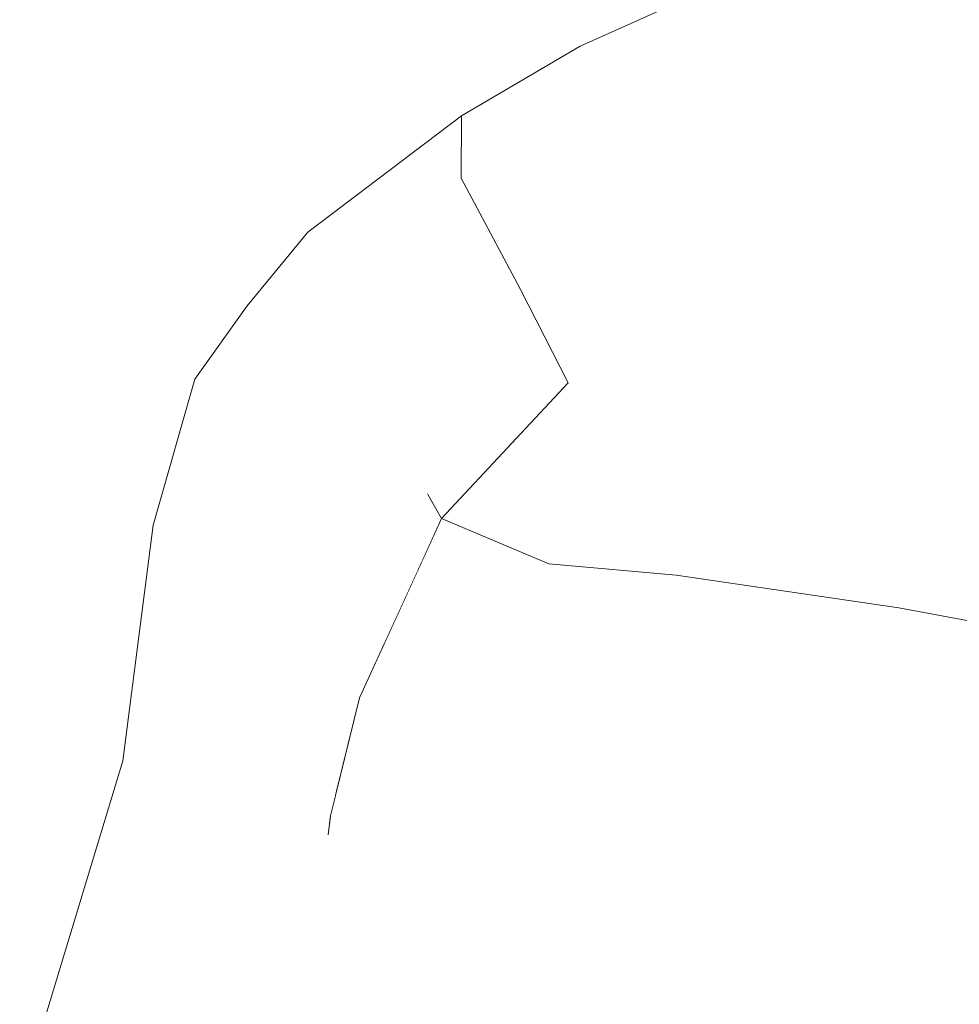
# Model space of a CAD drawing. Header units: millimetres. Extents: x 0 to 650, y -1 to 707.
# Tile 191 of 256: x 524.08 to 525.94, y 349.14 to 351.09. Entities that reach past the tile are written whole.
import ezdxf
from ezdxf.xclip import XClip

# ---------------------------------------------------------------- set-up
doc = ezdxf.new("R2010")
doc.units = ezdxf.units.MM
doc.header["$MEASUREMENT"] = 0
doc.header["$XCLIPFRAME"] = 0
doc.linetypes.add('Wipeout_Contour', pattern=[1000, 0, -1000])
doc.layers.add('Interior - Mobiliário .ARQ', color=7, linetype='Continuous')

# ---------------------------------------------------------------- blocks, each defined once
blk = doc.blocks.new('Desenho_2_2', base_point=(960.5741, 336.178))
at = {"color": 254, "linetype": 'Wipeout_Contour', "lineweight": 0, "ltscale": 1896.647705}
blk.add_wipeout([(525.8983, 351.1534), (526.0816, 350.8043), (526.1548, 350.7428)], dxfattribs=at).dxf.layer = 'Interior - Mobiliário .ARQ'
at = {"color": 254, "linetype": 'Wipeout_Contour', "lineweight": 0, "ltscale": 1891.949176}
blk.add_wipeout([(524.9209, 349.7339), (524.7556, 349.7459), (524.9447, 349.4499)], dxfattribs=at).dxf.layer = 'Interior - Mobiliário .ARQ'
at = {"color": 254, "linetype": 'Wipeout_Contour', "lineweight": 0, "ltscale": 2521.826142}
blk.add_wipeout([(524.7804, 349.34), (524.7797, 349.1407), (524.809, 349.0566), (524.9759, 349.0796)], dxfattribs=at).dxf.layer = 'Interior - Mobiliário .ARQ'
at = {"color": 254, "linetype": 'Wipeout_Contour', "lineweight": 0, "ltscale": 1894.078654}
blk.add_wipeout([(525.9112, 349.2294), (526.2432, 349.2153), (526.3087, 349.3466)], dxfattribs=at).dxf.layer = 'Interior - Mobiliário .ARQ'
at = {"color": 254, "linetype": 'Wipeout_Contour', "lineweight": 0, "ltscale": 1897.576918}
blk.add_wipeout([(526.1548, 350.7428), (525.9675, 351.1473), (525.8983, 351.1534)], dxfattribs=at).dxf.layer = 'Interior - Mobiliário .ARQ'
at = {"color": 254, "linetype": 'Wipeout_Contour', "lineweight": 0, "ltscale": 1892.578981}
blk.add_wipeout([(525.1305, 350.0111), (524.9209, 349.7339), (525.2463, 349.6088)], dxfattribs=at).dxf.layer = 'Interior - Mobiliário .ARQ'
at = {"color": 254, "linetype": 'Wipeout_Contour', "lineweight": 0, "ltscale": 1894.838794}
blk.add_wipeout([(526.3087, 349.3466), (525.9168, 349.4745), (525.9112, 349.2294)], dxfattribs=at).dxf.layer = 'Interior - Mobiliário .ARQ'
at = {"color": 254, "linetype": 'Wipeout_Contour', "lineweight": 0, "ltscale": 1891.313897}
blk.add_wipeout([(524.9447, 349.4499), (524.7804, 349.34), (524.9759, 349.0796)], dxfattribs=at).dxf.layer = 'Interior - Mobiliário .ARQ'
at = {"color": 254, "linetype": 'Wipeout_Contour', "lineweight": 0, "ltscale": 1891.293897}
blk.add_wipeout([(524.7804, 349.34), (524.7556, 349.7459), (524.6984, 349.5127)], dxfattribs=at).dxf.layer = 'Interior - Mobiliário .ARQ'
at = {"color": 254, "linetype": 'Wipeout_Contour', "lineweight": 0, "ltscale": 1893.774133}
blk.add_wipeout([(525.5634, 349.571), (525.5259, 349.334), (525.9112, 349.2294)], dxfattribs=at).dxf.layer = 'Interior - Mobiliário .ARQ'
at = {"color": 254, "linetype": 'Wipeout_Contour', "lineweight": 0, "ltscale": 1891.682939}
blk.add_wipeout([(524.9183, 350.1006), (524.7556, 349.7459), (524.9209, 349.7339)], dxfattribs=at).dxf.layer = 'Interior - Mobiliário .ARQ'
at = {"color": 254, "linetype": 'Wipeout_Contour', "lineweight": 0, "ltscale": 1892.865366}
blk.add_wipeout([(525.2037, 349.3589), (525.5259, 349.334), (525.2463, 349.6088)], dxfattribs=at).dxf.layer = 'Interior - Mobiliário .ARQ'
at = {"color": 254, "linetype": 'Wipeout_Contour', "lineweight": 0, "ltscale": 1893.666554}
blk.add_wipeout([(525.9112, 349.2294), (525.9168, 349.4745), (525.5634, 349.571)], dxfattribs=at).dxf.layer = 'Interior - Mobiliário .ARQ'
at = {"color": 254, "linetype": 'Wipeout_Contour', "lineweight": 0, "ltscale": 2521.177588}
blk.add_wipeout([(524.7284, 349.3786), (524.7576, 349.2427), (524.7797, 349.1407), (524.7804, 349.34)], dxfattribs=at).dxf.layer = 'Interior - Mobiliário .ARQ'
at = {"color": 254, "linetype": 'Wipeout_Contour', "lineweight": 0, "ltscale": 1893.351714}
blk.add_wipeout([(524.9183, 350.1006), (524.9209, 349.7339), (525.1305, 350.0111)], dxfattribs=at).dxf.layer = 'Interior - Mobiliário .ARQ'
at = {"color": 254, "linetype": 'Wipeout_Contour', "lineweight": 0, "ltscale": 1892.242513}
blk.add_wipeout([(524.8796, 350.0162), (524.7973, 350.0355), (524.8705, 349.9965)], dxfattribs=at).dxf.layer = 'Interior - Mobiliário .ARQ'
at = {"color": 254, "linetype": 'Wipeout_Contour', "lineweight": 0, "ltscale": 1895.115879}
blk.add_wipeout([(525.8226, 349.9235), (526.3087, 349.3466), (526.2578, 349.8439)], dxfattribs=at).dxf.layer = 'Interior - Mobiliário .ARQ'
at = {"color": 254, "linetype": 'Wipeout_Contour', "lineweight": 0, "ltscale": 1892.081595}
blk.add_wipeout([(524.7331, 349.8662), (524.7989, 349.8403), (524.8101, 349.8648)], dxfattribs=at).dxf.layer = 'Interior - Mobiliário .ARQ'
at = {"color": 254, "linetype": 'Wipeout_Contour', "lineweight": 0, "ltscale": 1893.085088}
blk.add_wipeout([(525.2463, 349.6088), (525.5259, 349.334), (525.5634, 349.571)], dxfattribs=at).dxf.layer = 'Interior - Mobiliário .ARQ'
at = {"color": 254, "linetype": 'Wipeout_Contour', "lineweight": 0, "ltscale": 2520.012682}
blk.add_wipeout([(524.7576, 349.2427), (524.3723, 348.8755), (524.5976, 348.7958), (524.783, 349.1327)], dxfattribs=at).dxf.layer = 'Interior - Mobiliário .ARQ'
at = {"color": 254, "linetype": 'Wipeout_Contour', "lineweight": 0, "ltscale": 1894.284492}
blk.add_wipeout([(526.1288, 348.8665), (526.2432, 349.2153), (525.9112, 349.2294)], dxfattribs=at).dxf.layer = 'Interior - Mobiliário .ARQ'
at = {"color": 254, "linetype": 'Wipeout_Contour', "lineweight": 0, "ltscale": 1893.503855}
blk.add_wipeout([(524.9183, 350.1006), (525.1686, 350.369), (525.0196, 350.2464)], dxfattribs=at).dxf.layer = 'Interior - Mobiliário .ARQ'
at = {"color": 254, "linetype": 'Wipeout_Contour', "lineweight": 0, "ltscale": 1894.85718}
blk.add_wipeout([(526.3087, 349.3466), (525.8226, 349.9235), (525.9168, 349.4745)], dxfattribs=at).dxf.layer = 'Interior - Mobiliário .ARQ'
at = {"color": 254, "linetype": 'Wipeout_Contour', "lineweight": 0, "ltscale": 1891.850653}
blk.add_wipeout([(524.7556, 349.7459), (524.7804, 349.34), (524.9447, 349.4499)], dxfattribs=at).dxf.layer = 'Interior - Mobiliário .ARQ'
at = {"color": 254, "linetype": 'Wipeout_Contour', "lineweight": 0, "ltscale": 1893.564829}
blk.add_wipeout([(525.9112, 349.2294), (525.8238, 348.8888), (526.1288, 348.8665)], dxfattribs=at).dxf.layer = 'Interior - Mobiliário .ARQ'
at = {"color": 254, "linetype": 'Wipeout_Contour', "lineweight": 0, "ltscale": 1893.190631}
blk.add_wipeout([(525.0196, 350.2464), (524.89, 350.1495), (524.9183, 350.1006)], dxfattribs=at).dxf.layer = 'Interior - Mobiliário .ARQ'
at = {"color": 254, "linetype": 'Wipeout_Contour', "lineweight": 0, "ltscale": 1892.367708}
blk.add_wipeout([(525.2037, 349.3589), (524.9209, 349.7339), (524.9447, 349.4499)], dxfattribs=at).dxf.layer = 'Interior - Mobiliário .ARQ'
at = {"color": 254, "linetype": 'Wipeout_Contour', "lineweight": 0, "ltscale": 2522.156055}
blk.add_wipeout([(524.6937, 349.4746), (524.7284, 349.3786), (524.7804, 349.34), (524.6984, 349.5127)], dxfattribs=at).dxf.layer = 'Interior - Mobiliário .ARQ'
at = {"color": 254, "linetype": 'Wipeout_Contour', "lineweight": 0, "ltscale": 1893.128103}
blk.add_wipeout([(525.0196, 350.2464), (524.8223, 350.4319), (524.699, 350.3207)], dxfattribs=at).dxf.layer = 'Interior - Mobiliário .ARQ'
at = {"color": 254, "linetype": 'Wipeout_Contour', "lineweight": 0, "ltscale": 1892.288079}
blk.add_wipeout([(524.9209, 349.7339), (525.2037, 349.3589), (525.2463, 349.6088)], dxfattribs=at).dxf.layer = 'Interior - Mobiliário .ARQ'
at = {"color": 254, "linetype": 'Wipeout_Contour', "lineweight": 0, "ltscale": 2520.996062}
blk.add_wipeout([(524.6394, 349.5178), (524.6966, 349.4981), (524.6984, 349.5127), (524.7083, 349.5532)], dxfattribs=at).dxf.layer = 'Interior - Mobiliário .ARQ'
at = {"color": 254, "linetype": 'Wipeout_Contour', "lineweight": 0, "ltscale": 1893.443604}
blk.add_wipeout([(525.1686, 350.369), (525.0733, 350.5548), (524.8223, 350.4319)], dxfattribs=at).dxf.layer = 'Interior - Mobiliário .ARQ'
at = {"color": 254, "linetype": 'Wipeout_Contour', "lineweight": 0, "ltscale": 1892.94349}
blk.add_wipeout([(524.699, 350.3207), (524.89, 350.1495), (525.0196, 350.2464)], dxfattribs=at).dxf.layer = 'Interior - Mobiliário .ARQ'
at = {"color": 254, "linetype": 'Wipeout_Contour', "lineweight": 0, "ltscale": 1893.277852}
blk.add_wipeout([(525.3823, 349.9886), (525.2463, 349.6088), (525.5634, 349.571)], dxfattribs=at).dxf.layer = 'Interior - Mobiliário .ARQ'
at = {"color": 254, "linetype": 'Wipeout_Contour', "lineweight": 0, "ltscale": 1891.791934}
blk.add_wipeout([(525.2139, 349.0363), (525.2037, 349.3589), (524.9447, 349.4499)], dxfattribs=at).dxf.layer = 'Interior - Mobiliário .ARQ'
at = {"color": 254, "linetype": 'Wipeout_Contour', "lineweight": 0, "ltscale": 1893.53558}
blk.add_wipeout([(524.8223, 350.4319), (525.0196, 350.2464), (525.1686, 350.369)], dxfattribs=at).dxf.layer = 'Interior - Mobiliário .ARQ'
at = {"color": 254, "linetype": 'Wipeout_Contour', "lineweight": 0, "ltscale": 2523.131353}
blk.add_wipeout([(524.7973, 350.0355), (524.8796, 350.0162), (524.9183, 350.1006), (524.89, 350.1495)], dxfattribs=at).dxf.layer = 'Interior - Mobiliário .ARQ'
at = {"color": 254, "linetype": 'Wipeout_Contour', "lineweight": 0, "ltscale": 1893.608854}
blk.add_wipeout([(525.3823, 349.9886), (525.1305, 350.0111), (525.2463, 349.6088)], dxfattribs=at).dxf.layer = 'Interior - Mobiliário .ARQ'
at = {"color": 254, "linetype": 'Wipeout_Contour', "lineweight": 0, "ltscale": 1891.778193}
blk.add_wipeout([(524.9447, 349.4499), (524.9759, 349.0796), (525.2139, 349.0363)], dxfattribs=at).dxf.layer = 'Interior - Mobiliário .ARQ'
at = {"color": 254, "linetype": 'Wipeout_Contour', "lineweight": 0, "ltscale": 1892.870561}
blk.add_wipeout([(524.6944, 350.5879), (524.5775, 350.4715), (524.8223, 350.4319)], dxfattribs=at).dxf.layer = 'Interior - Mobiliário .ARQ'
at = {"color": 254, "linetype": 'Wipeout_Contour', "lineweight": 0, "ltscale": 1892.473264}
blk.add_wipeout([(524.5983, 350.2098), (524.7973, 350.0355), (524.89, 350.1495)], dxfattribs=at).dxf.layer = 'Interior - Mobiliário .ARQ'
at = {"color": 254, "linetype": 'Wipeout_Contour', "lineweight": 0, "ltscale": 1894.364096}
blk.add_wipeout([(525.3823, 349.9886), (525.5634, 349.571), (525.8226, 349.9235)], dxfattribs=at).dxf.layer = 'Interior - Mobiliário .ARQ'
at = {"color": 254, "linetype": 'Wipeout_Contour', "lineweight": 0, "ltscale": 1892.471219}
blk.add_wipeout([(525.2037, 349.3589), (525.5198, 348.9088), (525.5259, 349.334)], dxfattribs=at).dxf.layer = 'Interior - Mobiliário .ARQ'
at = {"color": 254, "linetype": 'Wipeout_Contour', "lineweight": 0, "ltscale": 1892.74322}
blk.add_wipeout([(524.6944, 350.5879), (524.6538, 350.6664), (524.5338, 350.5212)], dxfattribs=at).dxf.layer = 'Interior - Mobiliário .ARQ'
at = {"color": 254, "linetype": 'Wipeout_Contour', "lineweight": 0, "ltscale": 1892.979154}
blk.add_wipeout([(524.8223, 350.4319), (524.5775, 350.4715), (524.699, 350.3207)], dxfattribs=at).dxf.layer = 'Interior - Mobiliário .ARQ'
at = {"color": 254, "linetype": 'Wipeout_Contour', "lineweight": 0, "ltscale": 2522.953346}
blk.add_wipeout([(524.7331, 349.8662), (524.8101, 349.8648), (524.8705, 349.9965), (524.7973, 350.0355)], dxfattribs=at).dxf.layer = 'Interior - Mobiliário .ARQ'
at = {"color": 254, "linetype": 'Wipeout_Contour', "lineweight": 0, "ltscale": 1893.907644}
blk.add_wipeout([(525.5634, 349.571), (525.9168, 349.4745), (525.8226, 349.9235)], dxfattribs=at).dxf.layer = 'Interior - Mobiliário .ARQ'
at = {"color": 254, "linetype": 'Wipeout_Contour', "lineweight": 0, "ltscale": 1892.470709}
blk.add_wipeout([(525.5198, 348.9088), (525.2037, 349.3589), (525.2139, 349.0363)], dxfattribs=at).dxf.layer = 'Interior - Mobiliário .ARQ'
at = {"color": 254, "linetype": 'Wipeout_Contour', "lineweight": 0, "ltscale": 1892.948221}
blk.add_wipeout([(524.5338, 350.5212), (524.5775, 350.4715), (524.6944, 350.5879)], dxfattribs=at).dxf.layer = 'Interior - Mobiliário .ARQ'
at = {"color": 254, "linetype": 'Wipeout_Contour', "lineweight": 0, "ltscale": 1892.662308}
blk.add_wipeout([(524.89, 350.1495), (524.699, 350.3207), (524.5983, 350.2098)], dxfattribs=at).dxf.layer = 'Interior - Mobiliário .ARQ'
at = {"color": 254, "linetype": 'Wipeout_Contour', "lineweight": 0, "ltscale": 3783.32518}
blk.add_wipeout([(524.7331, 349.8662), (524.6394, 349.5178), (524.7083, 349.5532), (524.7556, 349.7459), (524.7687, 349.7745), (524.7989, 349.8403)], dxfattribs=at).dxf.layer = 'Interior - Mobiliário .ARQ'
at = {"color": 254, "linetype": 'Wipeout_Contour', "lineweight": 0, "ltscale": 1893.304353}
blk.add_wipeout([(525.8238, 348.8888), (525.9112, 349.2294), (525.5259, 349.334)], dxfattribs=at).dxf.layer = 'Interior - Mobiliário .ARQ'
at = {"color": 254, "linetype": 'Wipeout_Contour', "lineweight": 0, "ltscale": 1893.724098}
blk.add_wipeout([(524.6538, 350.6664), (524.6944, 350.5879), (524.9569, 350.7736)], dxfattribs=at).dxf.layer = 'Interior - Mobiliário .ARQ'
at = {"color": 254, "linetype": 'Wipeout_Contour', "lineweight": 0, "ltscale": 1892.518549}
blk.add_wipeout([(524.699, 350.3207), (524.4726, 350.3419), (524.5983, 350.2098)], dxfattribs=at).dxf.layer = 'Interior - Mobiliário .ARQ'
at = {"color": 254, "linetype": 'Wipeout_Contour', "lineweight": 0, "ltscale": 1892.018991}
blk.add_wipeout([(524.5023, 350.0098), (524.7331, 349.8662), (524.7973, 350.0355)], dxfattribs=at).dxf.layer = 'Interior - Mobiliário .ARQ'
at = {"color": 254, "linetype": 'Wipeout_Contour', "lineweight": 0, "ltscale": 1893.030181}
blk.add_wipeout([(525.5259, 349.334), (525.5198, 348.9088), (525.8238, 348.8888)], dxfattribs=at).dxf.layer = 'Interior - Mobiliário .ARQ'
at = {"color": 254, "linetype": 'Wipeout_Contour', "lineweight": 0, "ltscale": 1893.419419}
blk.add_wipeout([(524.9569, 350.7736), (524.9573, 350.8964), (524.6538, 350.6664)], dxfattribs=at).dxf.layer = 'Interior - Mobiliário .ARQ'
at = {"color": 254, "linetype": 'Wipeout_Contour', "lineweight": 0, "ltscale": 1892.078358}
blk.add_wipeout([(524.7973, 350.0355), (524.5983, 350.2098), (524.5023, 350.0098)], dxfattribs=at).dxf.layer = 'Interior - Mobiliário .ARQ'
at = {"color": 254, "linetype": 'Wipeout_Contour', "lineweight": 0, "ltscale": 1891.035848}
blk.add_wipeout([(524.4545, 349.5735), (524.6394, 349.5178), (524.7331, 349.8662)], dxfattribs=at).dxf.layer = 'Interior - Mobiliário .ARQ'
at = {"color": 254, "linetype": 'Wipeout_Contour', "lineweight": 0, "ltscale": 1893.395228}
blk.add_wipeout([(524.6944, 350.5879), (525.0733, 350.5548), (524.9569, 350.7736)], dxfattribs=at).dxf.layer = 'Interior - Mobiliário .ARQ'
at = {"color": 254, "linetype": 'Wipeout_Contour', "lineweight": 0, "ltscale": 1891.887495}
blk.add_wipeout([(524.7331, 349.8662), (524.5023, 350.0098), (524.4545, 349.5735)], dxfattribs=at).dxf.layer = 'Interior - Mobiliário .ARQ'
at = {"color": 254, "linetype": 'Wipeout_Contour', "lineweight": 0, "ltscale": 3781.46728}
blk.add_wipeout([(524.6394, 349.5178), (524.3723, 348.8755), (524.7576, 349.2427), (524.7284, 349.3786), (524.6937, 349.4746), (524.6966, 349.4981)], dxfattribs=at).dxf.layer = 'Interior - Mobiliário .ARQ'
at = {"layer": 'Interior - Mobiliário .ARQ', "color": 7, "linetype": 'Continuous', "lineweight": 0}
for p in [(524.7556, 349.7459), (524.6937, 349.4746)]:
    blk.add_line(p, (524.6984, 349.5127), dxfattribs=at)
at = {"color": 254, "linetype": 'Wipeout_Contour', "lineweight": 0, "ltscale": 1894.903754}
blk.add_wipeout([(525.1925, 351.0341), (524.9573, 350.8964), (524.9569, 350.7736)], dxfattribs=at).dxf.layer = 'Interior - Mobiliário .ARQ'
at = {"color": 254, "linetype": 'Wipeout_Contour', "lineweight": 0, "ltscale": 1893.742822}
blk.add_wipeout([(525.0733, 350.5548), (524.6944, 350.5879), (524.8223, 350.4319)], dxfattribs=at).dxf.layer = 'Interior - Mobiliário .ARQ'
at = {"color": 254, "linetype": 'Wipeout_Contour', "lineweight": 0, "ltscale": 1891.733316}
blk.add_wipeout([(524.5983, 350.2098), (524.3752, 350.0982), (524.5023, 350.0098)], dxfattribs=at).dxf.layer = 'Interior - Mobiliário .ARQ'
at = {"color": 254, "linetype": 'Wipeout_Contour', "lineweight": 0, "ltscale": 1889.824633}
blk.add_wipeout([(524.2133, 348.9267), (524.3723, 348.8755), (524.6394, 349.5178)], dxfattribs=at).dxf.layer = 'Interior - Mobiliário .ARQ'
at = {"color": 254, "linetype": 'Wipeout_Contour', "lineweight": 0, "ltscale": 1894.257593}
blk.add_wipeout([(524.9569, 350.7736), (525.1892, 350.8889), (525.1925, 351.0341)], dxfattribs=at).dxf.layer = 'Interior - Mobiliário .ARQ'
at = {"color": 254, "linetype": 'Wipeout_Contour', "lineweight": 0, "ltscale": 1893.77672}
blk.add_wipeout([(525.2373, 350.3947), (525.0733, 350.5548), (525.1686, 350.369)], dxfattribs=at).dxf.layer = 'Interior - Mobiliário .ARQ'
at = {"color": 254, "linetype": 'Wipeout_Contour', "lineweight": 0, "ltscale": 1892.334751}
blk.add_wipeout([(524.5775, 350.4715), (524.4726, 350.3419), (524.699, 350.3207)], dxfattribs=at).dxf.layer = 'Interior - Mobiliário .ARQ'
at = {"color": 254, "linetype": 'Wipeout_Contour', "lineweight": 0, "ltscale": 1890.622517}
blk.add_wipeout([(524.5023, 350.0098), (524.3098, 349.6309), (524.4545, 349.5735)], dxfattribs=at).dxf.layer = 'Interior - Mobiliário .ARQ'
at = {"color": 254, "linetype": 'Wipeout_Contour', "lineweight": 0, "ltscale": 1895.939209}
blk.add_wipeout([(525.1892, 350.8889), (525.5445, 351.0173), (525.1925, 351.0341)], dxfattribs=at).dxf.layer = 'Interior - Mobiliário .ARQ'
at = {"color": 254, "linetype": 'Wipeout_Contour', "lineweight": 0, "ltscale": 1892.204192}
blk.add_wipeout([(524.5338, 350.5212), (524.4301, 350.3758), (524.4726, 350.3419)], dxfattribs=at).dxf.layer = 'Interior - Mobiliário .ARQ'
at = {"color": 254, "linetype": 'Wipeout_Contour', "lineweight": 0, "ltscale": 1893.225039}
blk.add_wipeout([(525.3824, 350.4125), (525.1305, 350.0111), (525.3823, 349.9886)], dxfattribs=at).dxf.layer = 'Interior - Mobiliário .ARQ'
at = {"color": 254, "linetype": 'Wipeout_Contour', "lineweight": 0, "ltscale": 1890.581555}
blk.add_wipeout([(524.6394, 349.5178), (524.4545, 349.5735), (524.2133, 348.9267)], dxfattribs=at).dxf.layer = 'Interior - Mobiliário .ARQ'
at = {"color": 254, "linetype": 'Wipeout_Contour', "lineweight": 0, "ltscale": 2527.228795}
blk.add_wipeout([(525.4456, 351.1482), (525.1925, 351.0341), (525.5445, 351.0173), (525.5165, 351.1432)], dxfattribs=at).dxf.layer = 'Interior - Mobiliário .ARQ'
at = {"color": 254, "linetype": 'Wipeout_Contour', "lineweight": 0, "ltscale": 1892.532223}
blk.add_wipeout([(524.4726, 350.3419), (524.5775, 350.4715), (524.5338, 350.5212)], dxfattribs=at).dxf.layer = 'Interior - Mobiliário .ARQ'
at = {"color": 254, "linetype": 'Wipeout_Contour', "lineweight": 0, "ltscale": 1894.309397}
blk.add_wipeout([(525.1305, 350.0111), (525.3824, 350.4125), (525.2373, 350.3947)], dxfattribs=at).dxf.layer = 'Interior - Mobiliário .ARQ'
at = {"color": 254, "linetype": 'Wipeout_Contour', "lineweight": 0, "ltscale": 1889.545122}
blk.add_wipeout([(524.4545, 349.5735), (524.0992, 348.9574), (524.2133, 348.9267)], dxfattribs=at).dxf.layer = 'Interior - Mobiliário .ARQ'
at = {"layer": 'Interior - Mobiliário .ARQ', "color": 7, "linetype": 'Continuous', "lineweight": 0}
for p, q in [((525.1925, 351.0341), (525.4456, 351.1482)), ((524.5338, 350.5212), (524.6538, 350.6664))]:
    blk.add_line(p, q, dxfattribs=at)
at = {"color": 254, "linetype": 'Wipeout_Contour', "lineweight": 0, "ltscale": 1894.90998}
blk.add_wipeout([(525.7468, 350.384), (525.3824, 350.4125), (525.8226, 349.9235)], dxfattribs=at).dxf.layer = 'Interior - Mobiliário .ARQ'
at = {"color": 254, "linetype": 'Wipeout_Contour', "lineweight": 0, "ltscale": 1892.012181}
blk.add_wipeout([(524.4726, 350.3419), (524.3752, 350.0982), (524.5983, 350.2098)], dxfattribs=at).dxf.layer = 'Interior - Mobiliário .ARQ'
at = {"color": 254, "linetype": 'Wipeout_Contour', "lineweight": 0, "ltscale": 1894.627748}
blk.add_wipeout([(525.3824, 350.4125), (525.3823, 349.9886), (525.8226, 349.9235)], dxfattribs=at).dxf.layer = 'Interior - Mobiliário .ARQ'
at = {"color": 254, "linetype": 'Wipeout_Contour', "lineweight": 0, "ltscale": 1891.567462}
blk.add_wipeout([(524.3752, 350.0982), (524.3098, 349.6309), (524.5023, 350.0098)], dxfattribs=at).dxf.layer = 'Interior - Mobiliário .ARQ'
at = {"color": 254, "linetype": 'Wipeout_Contour', "lineweight": 0, "ltscale": 1894.251403}
blk.add_wipeout([(525.3144, 350.6856), (525.0733, 350.5548), (525.3824, 350.4125)], dxfattribs=at).dxf.layer = 'Interior - Mobiliário .ARQ'
at = {"color": 254, "linetype": 'Wipeout_Contour', "lineweight": 0, "ltscale": 1891.572522}
blk.add_wipeout([(524.4301, 350.3758), (524.3478, 350.0872), (524.3752, 350.0982)], dxfattribs=at).dxf.layer = 'Interior - Mobiliário .ARQ'
at = {"color": 254, "linetype": 'Wipeout_Contour', "lineweight": 0, "ltscale": 1894.005535}
blk.add_wipeout([(525.3824, 350.4125), (525.0733, 350.5548), (525.2373, 350.3947)], dxfattribs=at).dxf.layer = 'Interior - Mobiliário .ARQ'
at = {"color": 254, "linetype": 'Wipeout_Contour', "lineweight": 0, "ltscale": 1892.093043}
blk.add_wipeout([(524.3752, 350.0982), (524.4726, 350.3419), (524.4301, 350.3758)], dxfattribs=at).dxf.layer = 'Interior - Mobiliário .ARQ'
at = {"layer": 'Interior - Mobiliário .ARQ', "color": 7, "linetype": 'Continuous', "lineweight": 0}
blk.add_line((524.5338, 350.5212), (524.4301, 350.3758), dxfattribs=at)
at = {"color": 254, "linetype": 'Wipeout_Contour', "lineweight": 0, "ltscale": 1894.413468}
blk.add_wipeout([(524.9569, 350.7736), (525.0733, 350.5548), (525.1892, 350.8889)], dxfattribs=at).dxf.layer = 'Interior - Mobiliário .ARQ'
at = {"color": 254, "linetype": 'Wipeout_Contour', "lineweight": 0, "ltscale": 1894.742343}
blk.add_wipeout([(525.6868, 350.6813), (525.3824, 350.4125), (525.7468, 350.384)], dxfattribs=at).dxf.layer = 'Interior - Mobiliário .ARQ'
at = {"color": 254, "linetype": 'Wipeout_Contour', "lineweight": 0, "ltscale": 1893.656812}
blk.add_wipeout([(524.9183, 350.1006), (525.2373, 350.3947), (525.1686, 350.369)], dxfattribs=at).dxf.layer = 'Interior - Mobiliário .ARQ'
at = {"color": 254, "linetype": 'Wipeout_Contour', "lineweight": 0, "ltscale": 1890.807945}
blk.add_wipeout([(524.2877, 349.621), (524.3098, 349.6309), (524.3752, 350.0982)], dxfattribs=at).dxf.layer = 'Interior - Mobiliário .ARQ'
at = {"layer": 'Interior - Mobiliário .ARQ', "color": 7, "linetype": 'Continuous', "lineweight": 0}
for p, q in [((524.6538, 350.6664), (524.9573, 350.8964)), ((524.9573, 350.8964), (524.9569, 350.7736))]:
    blk.add_line(p, q, dxfattribs=at)
at = {"color": 254, "linetype": 'Wipeout_Contour', "lineweight": 0, "ltscale": 1895.585815}
blk.add_wipeout([(525.3144, 350.6856), (525.3824, 350.4125), (525.6868, 350.6813)], dxfattribs=at).dxf.layer = 'Interior - Mobiliário .ARQ'
at = {"color": 254, "linetype": 'Wipeout_Contour', "lineweight": 0, "ltscale": 1893.148349}
blk.add_wipeout([(525.2373, 350.3947), (524.9183, 350.1006), (525.1305, 350.0111)], dxfattribs=at).dxf.layer = 'Interior - Mobiliário .ARQ'
at = {"color": 254, "linetype": 'Wipeout_Contour', "lineweight": 0, "ltscale": 1895.888215}
blk.add_wipeout([(526.1758, 350.3991), (525.7468, 350.384), (526.2578, 349.8439)], dxfattribs=at).dxf.layer = 'Interior - Mobiliário .ARQ'
at = {"color": 254, "linetype": 'Wipeout_Contour', "lineweight": 0, "ltscale": 1891.262201}
blk.add_wipeout([(524.3752, 350.0982), (524.3478, 350.0872), (524.2877, 349.621)], dxfattribs=at).dxf.layer = 'Interior - Mobiliário .ARQ'
at = {"layer": 'Interior - Mobiliário .ARQ', "color": 7, "linetype": 'Continuous', "lineweight": 0}
for p, q in [((524.4301, 350.3758), (524.3478, 350.0872)), ((524.9183, 350.1006), (525.1686, 350.369)), ((524.9183, 350.1006), (524.89, 350.1495)), ((524.7556, 349.7459), (524.9183, 350.1006)), ((525.1305, 350.0111), (524.9183, 350.1006)), ((525.1305, 350.0111), (525.3823, 349.9886))]:
    blk.add_line(p, q, dxfattribs=at)
at = {"color": 254, "linetype": 'Wipeout_Contour', "lineweight": 0, "ltscale": 1894.532025}
blk.add_wipeout([(525.1892, 350.8889), (525.0733, 350.5548), (525.3144, 350.6856)], dxfattribs=at).dxf.layer = 'Interior - Mobiliário .ARQ'
at = {"color": 254, "linetype": 'Wipeout_Contour', "lineweight": 0, "ltscale": 1895.448706}
blk.add_wipeout([(526.2578, 349.8439), (525.7468, 350.384), (525.8226, 349.9235)], dxfattribs=at).dxf.layer = 'Interior - Mobiliário .ARQ'
at = {"color": 254, "linetype": 'Wipeout_Contour', "lineweight": 0, "ltscale": 1890.270651}
blk.add_wipeout([(524.3098, 349.6309), (524.0992, 348.9574), (524.4545, 349.5735)], dxfattribs=at).dxf.layer = 'Interior - Mobiliário .ARQ'
at = {"layer": 'Interior - Mobiliário .ARQ', "color": 7, "linetype": 'Continuous', "lineweight": 0}
for p, q in [((525.0733, 350.5548), (524.9569, 350.7736)), ((525.1686, 350.369), (525.0733, 350.5548)), ((525.3823, 349.9886), (525.8226, 349.9235)), ((526.2578, 349.8439), (525.8226, 349.9235))]:
    blk.add_line(p, q, dxfattribs=at)
at = {"color": 254, "linetype": 'Wipeout_Contour', "lineweight": 0, "ltscale": 1895.410682}
blk.add_wipeout([(525.1892, 350.8889), (525.3144, 350.6856), (525.5445, 351.0173)], dxfattribs=at).dxf.layer = 'Interior - Mobiliário .ARQ'
at = {"color": 254, "linetype": 'Wipeout_Contour', "lineweight": 0, "ltscale": 1889.551963}
blk.add_wipeout([(524.0837, 348.9483), (524.0992, 348.9574), (524.3098, 349.6309)], dxfattribs=at).dxf.layer = 'Interior - Mobiliário .ARQ'
at = {"layer": 'Interior - Mobiliário .ARQ', "color": 7, "linetype": 'Continuous', "lineweight": 0}
blk.add_line((524.9573, 350.8964), (525.1925, 351.0341), dxfattribs=at)
at = {"color": 254, "linetype": 'Wipeout_Contour', "lineweight": 0, "ltscale": 1895.155162}
blk.add_wipeout([(525.3144, 350.6856), (525.6868, 350.6813), (525.5445, 351.0173)], dxfattribs=at).dxf.layer = 'Interior - Mobiliário .ARQ'
at = {"color": 254, "linetype": 'Wipeout_Contour', "lineweight": 0, "ltscale": 1889.922069}
blk.add_wipeout([(524.3098, 349.6309), (524.2877, 349.621), (524.0837, 348.9483)], dxfattribs=at).dxf.layer = 'Interior - Mobiliário .ARQ'
at = {"layer": 'Interior - Mobiliário .ARQ', "color": 7, "linetype": 'Continuous', "lineweight": 0}
for p, q in [((524.3478, 350.0872), (524.2877, 349.621)), ((524.2877, 349.621), (524.0837, 348.9483))]:
    blk.add_line(p, q, dxfattribs=at)
at = {"color": 254, "linetype": 'Wipeout_Contour', "lineweight": 0, "ltscale": 4426.661537}
blk.add_wipeout([(525.6411, 351.1344), (525.5165, 351.1432), (525.5445, 351.0173), (525.8983, 351.1534), (525.6931, 351.1658), (525.6762, 351.1424), (525.6677, 351.1349)], dxfattribs=at).dxf.layer = 'Interior - Mobiliário .ARQ'
at = {"color": 254, "linetype": 'Wipeout_Contour', "lineweight": 0, "ltscale": 1896.262839}
blk.add_wipeout([(525.6868, 350.6813), (526.1758, 350.3991), (526.0816, 350.8043)], dxfattribs=at).dxf.layer = 'Interior - Mobiliário .ARQ'
at = {"color": 254, "linetype": 'Wipeout_Contour', "lineweight": 0, "ltscale": 1895.962909}
blk.add_wipeout([(526.1758, 350.3991), (525.6868, 350.6813), (525.7468, 350.384)], dxfattribs=at).dxf.layer = 'Interior - Mobiliário .ARQ'
at = {"color": 254, "linetype": 'Wipeout_Contour', "lineweight": 0, "ltscale": 1896.434805}
blk.add_wipeout([(525.6868, 350.6813), (526.0816, 350.8043), (525.8983, 351.1534)], dxfattribs=at).dxf.layer = 'Interior - Mobiliário .ARQ'
at = {"color": 254, "linetype": 'Wipeout_Contour', "lineweight": 0, "ltscale": 1896.467835}
blk.add_wipeout([(525.8983, 351.1534), (525.5445, 351.0173), (525.6868, 350.6813)], dxfattribs=at).dxf.layer = 'Interior - Mobiliário .ARQ'

msp = doc.modelspace()

# ---------------------------------------------------------------- block references
at = {"color": 7, "linetype": 'Continuous', "lineweight": 0}
ref = msp.add_blockref('Desenho_2_2', (960.5741, 336.178), dxfattribs=at)
XClip(ref).set_block_clipping_path([(351.923237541, 325.8360772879), (633.5139366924, 392.5007536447)])

doc.saveas('drawing.dxf')
